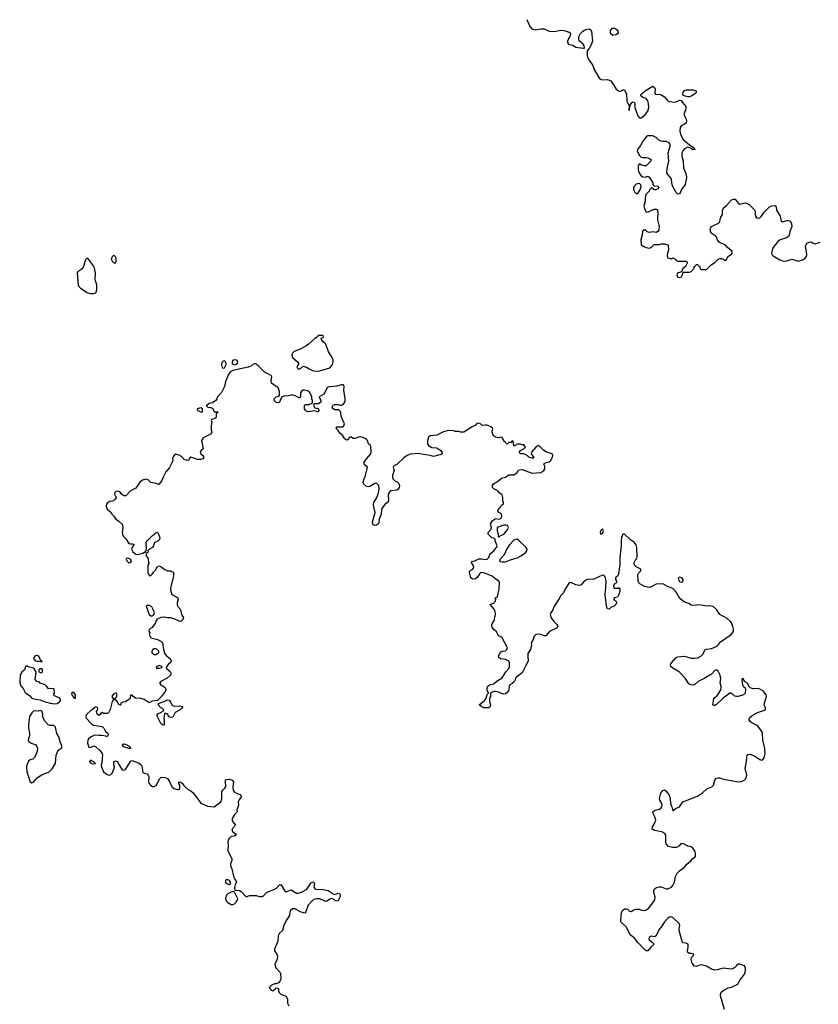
# Model space of a CAD drawing. Header units: inches. Extents: x 2106670 to 2322961, y 36024 to 224899.
# Tile 227 of 256: x 2284324 to 2293868, y 139630 to 151401. Entities that reach past the tile are written whole.
import ezdxf

# ---------------------------------------------------------------- set-up
doc = ezdxf.new("R2010")
doc.units = ezdxf.units.IN
doc.header["$MEASUREMENT"] = 0
for name, color, linetype in [('C2183', 7, 'Continuous'), ('C2184', 7, 'Continuous'), ('C2193', 7, 'Continuous'), ('C2194', 7, 'Continuous'), ('C2195', 7, 'Continuous')]:
    doc.layers.add(name, color=color, linetype=linetype)

msp = doc.modelspace()

# ---------------------------------------------------------------- linework, layer by layer
at = {"layer": 'C2183', "color": 5, "elevation": 20}
msp.add_lwpolyline([(2287439, 140000), (2287445, 139930), (2287438, 139910), (2287415, 139885), (2287390, 139875), (2287370, 139874), (2287330, 139855), (2287305, 139830), (2287330, 139798), (2287350, 139791), (2287380, 139820), (2287390, 139825), (2287410, 139822), (2287416, 139810), (2287416, 139790), (2287426, 139770), (2287438, 139758), (2287450, 139748), (2287507, 139727), (2287525, 139690), (2287525, 139645), (2287542, 139610)], dxfattribs=at)
at = {"layer": 'C2184', "color": 5, "elevation": 20}
for points in [[(2285450, 148586), (2285430, 148566), (2285422, 148550), (2285422, 148530), (2285430, 148514), (2285450, 148494), (2285470, 148494), (2285478, 148510), (2285478, 148550), (2285470, 148566)], [(2285130, 148548), (2285110, 148528), (2285077, 148430), (2285056, 148410), (2285019, 148390), (2285011, 148370), (2285023, 148230), (2285030, 148210), (2285051, 148190), (2285130, 148139), (2285170, 148126), (2285210, 148126), (2285230, 148134), (2285238, 148142), (2285247, 148170), (2285244, 148230), (2285226, 148290), (2285229, 148371), (2285217, 148430), (2285203, 148463), (2285150, 148535)], [(2287950, 147626), (2287890, 147626), (2287882, 147610), (2287850, 147589), (2287777, 147523), (2287742, 147498), (2287677, 147463), (2287605, 147435), (2287581, 147410), (2287575, 147390), (2287583, 147363), (2287642, 147310), (2287658, 147290), (2287636, 147250), (2287648, 147228), (2287674, 147226), (2287710, 147258), (2287750, 147247), (2287785, 147225), (2287830, 147204), (2287870, 147197), (2287910, 147202), (2288030, 147240), (2288058, 147270), (2288070, 147310), (2288069, 147330), (2288054, 147370), (2288014, 147430), (2287981, 147521), (2287970, 147535), (2287949, 147550), (2287935, 147570), (2287928, 147592), (2287950, 147602), (2287955, 147610)], [(2286770, 147323), (2286746, 147314), (2286736, 147290), (2286736, 147276), (2286742, 147242), (2286750, 147234), (2286770, 147239), (2286786, 147270), (2286790, 147290), (2286783, 147310)], [(2286890, 147336), (2286877, 147330), (2286864, 147310), (2286865, 147290), (2286870, 147281), (2286890, 147276), (2286910, 147282), (2286925, 147295), (2286929, 147310), (2286917, 147330)], [(2286490, 146759), (2286445, 146750), (2286447, 146727), (2286490, 146711), (2286507, 146713), (2286508, 146750)], [(2285610, 144964), (2285601, 144959), (2285596, 144950), (2285605, 144930), (2285630, 144908), (2285650, 144911), (2285659, 144930), (2285649, 144950), (2285630, 144961)], [(2285876, 144396), (2285844, 144396), (2285834, 144390), (2285872, 144290), (2285890, 144272), (2285910, 144272), (2285928, 144290), (2285934, 144310), (2285916, 144356), (2285902, 144382)], [(2285950, 143878), (2285930, 143878), (2285910, 143866), (2285902, 143850), (2285905, 143830), (2285910, 143826), (2285930, 143812), (2285950, 143812), (2285970, 143822), (2285986, 143830), (2285986, 143850), (2285966, 143870)], [(2284530, 143798), (2284510, 143794), (2284487, 143770), (2284496, 143750), (2284510, 143736), (2284530, 143731), (2284552, 143732), (2284590, 143722), (2284594, 143730), (2284576, 143736), (2284552, 143792)], [(2284410, 143675), (2284392, 143668), (2284382, 143630), (2284350, 143599), (2284331, 143570), (2284324, 143490), (2284324, 143470), (2284337, 143437), (2284367, 143407), (2284390, 143358), (2284410, 143341), (2284443, 143323), (2284471, 143290), (2284490, 143280), (2284570, 143269), (2284630, 143244), (2284689, 143229), (2284738, 143222), (2284770, 143227), (2284804, 143250), (2284814, 143270), (2284804, 143290), (2284739, 143319), (2284729, 143330), (2284739, 143350), (2284739, 143361), (2284737, 143390), (2284730, 143402), (2284710, 143405), (2284670, 143401), (2284649, 143430), (2284630, 143447), (2284569, 143470), (2284560, 143480), (2284528, 143490), (2284509, 143511), (2284520, 143600), (2284494, 143650), (2284425, 143665)], [(2284570, 143641), (2284551, 143630), (2284551, 143610), (2284561, 143601), (2284590, 143591), (2284598, 143610), (2284596, 143630), (2284590, 143639)], [(2285990, 143682), (2285962, 143670), (2285954, 143650), (2285990, 143647), (2286022, 143658), (2286026, 143670)], [(2284970, 143359), (2284950, 143359), (2284944, 143350), (2284950, 143321), (2284970, 143296), (2284990, 143286), (2284989, 143330)], [(2285470, 143348), (2285450, 143342), (2285427, 143313), (2285430, 143302), (2285450, 143274), (2285462, 143278), (2285466, 143290), (2285486, 143310), (2285486, 143346)], [(2286170, 143193), (2286230, 143196), (2286272, 143190), (2286261, 143170), (2286241, 143150), (2286181, 143119), (2286158, 143070), (2286150, 143062), (2286130, 143058), (2286110, 143068), (2286090, 143098), (2286070, 143108), (2286054, 143106), (2286052, 143070), (2286045, 143050), (2286051, 143030), (2286050, 142968), (2286029, 142969), (2286010, 142988), (2285967, 143073), (2285966, 143090), (2285976, 143104), (2286019, 143121), (2286030, 143134), (2286042, 143138), (2286046, 143150), (2286028, 143168), (2286010, 143175), (2285979, 143210), (2285989, 143231), (2286049, 143250), (2286090, 143271), (2286110, 143265), (2286130, 143238), (2286141, 143210), (2286150, 143202)], [(2284570, 143142), (2284550, 143134), (2284510, 143139), (2284490, 143135), (2284470, 143113), (2284443, 143070), (2284430, 142970), (2284430, 142930), (2284443, 142870), (2284440, 142840), (2284425, 142790), (2284430, 142772), (2284454, 142754), (2284515, 142730), (2284530, 142711), (2284537, 142690), (2284532, 142650), (2284501, 142579), (2284481, 142559), (2284450, 142551), (2284430, 142535), (2284408, 142490), (2284405, 142470), (2284409, 142410), (2284448, 142288), (2284470, 142279), (2284490, 142287), (2284528, 142332), (2284550, 142348), (2284590, 142373), (2284676, 142410), (2284710, 142439), (2284752, 142510), (2284761, 142610), (2284774, 142646), (2284790, 142672), (2284827, 142693), (2284828, 142710), (2284822, 142730), (2284806, 142766), (2284790, 142828), (2284769, 142869), (2284750, 142942), (2284730, 142962), (2284690, 142962), (2284666, 142970), (2284628, 143010), (2284598, 143070), (2284602, 143090), (2284593, 143130)], [(2285650, 142688), (2285630, 142689), (2285570, 142709), (2285549, 142731), (2285570, 142742), (2285590, 142741), (2285642, 142710)], [(2285170, 142549), (2285161, 142539), (2285159, 142530), (2285178, 142518), (2285183, 142510), (2285210, 142505), (2285228, 142510), (2285209, 142530)], [(2286810, 141118), (2286790, 141118), (2286782, 141110), (2286785, 141090), (2286808, 141068), (2286830, 141061), (2286842, 141070), (2286842, 141090), (2286830, 141108)], [(2286877, 140977), (2286850, 140970), (2286810, 140949), (2286790, 140930), (2286783, 140890), (2286790, 140867), (2286810, 140845), (2286850, 140824), (2286870, 140823), (2286890, 140831), (2286909, 140850), (2286924, 140870), (2286930, 140890), (2286890, 140969)]]:
    msp.add_lwpolyline(points, close=True, dxfattribs=at)
for points in [[(2290000, 146416), (2289986, 146426), (2289969, 146470), (2289969, 146491), (2289978, 146510), (2289976, 146516), (2289958, 146530), (2289930, 146546), (2289908, 146552), (2289890, 146555), (2289850, 146549), (2289830, 146569), (2289810, 146576), (2289786, 146574), (2289770, 146555), (2289730, 146535), (2289630, 146469), (2289590, 146468), (2289570, 146478), (2289530, 146478), (2289507, 146487), (2289448, 146488), (2289390, 146474), (2289308, 146432), (2289230, 146426), (2289210, 146409), (2289196, 146370), (2289199, 146330), (2289210, 146311), (2289250, 146288), (2289310, 146284), (2289355, 146250), (2289367, 146230), (2289371, 146209), (2289350, 146197), (2289330, 146196), (2289270, 146179), (2289230, 146190), (2289125, 146205), (2289090, 146216), (2288990, 146205), (2288956, 146190), (2288916, 146164), (2288830, 146084), (2288802, 146070), (2288790, 146058), (2288786, 146050), (2288798, 146010), (2288781, 145950), (2288778, 145930), (2288783, 145910), (2288804, 145890), (2288834, 145874), (2288854, 145854), (2288861, 145830), (2288858, 145810), (2288848, 145790), (2288830, 145777), (2288761, 145770), (2288750, 145766), (2288738, 145750), (2288728, 145728), (2288731, 145649), (2288718, 145630), (2288690, 145610), (2288658, 145570), (2288649, 145550), (2288644, 145490), (2288618, 145430), (2288615, 145390), (2288610, 145373), (2288590, 145358), (2288570, 145353), (2288550, 145363), (2288542, 145390), (2288543, 145410), (2288571, 145510), (2288556, 145576), (2288554, 145610), (2288557, 145630), (2288591, 145690), (2288610, 145744), (2288619, 145790), (2288614, 145830), (2288605, 145845), (2288590, 145858), (2288570, 145857), (2288510, 145821), (2288490, 145817), (2288470, 145821), (2288433, 145850), (2288430, 145870), (2288440, 145910), (2288456, 145950), (2288482, 146050), (2288455, 146070), (2288439, 146090), (2288441, 146110), (2288467, 146150), (2288521, 146210), (2288524, 146230), (2288520, 146300), (2288513, 146313), (2288493, 146330), (2288482, 146370), (2288470, 146385), (2288430, 146406), (2288390, 146412), (2288330, 146394), (2288310, 146395), (2288290, 146408), (2288270, 146408), (2288242, 146378), (2288230, 146375), (2288220, 146380), (2288210, 146388), (2288179, 146439), (2288150, 146458), (2288129, 146490), (2288109, 146510), (2288110, 146532), (2288188, 146532), (2288196, 146544), (2288204, 146570), (2288169, 146650), (2288158, 146718), (2288136, 146736), (2288090, 146738), (2288070, 146748), (2288058, 146770), (2288069, 146791), (2288090, 146802), (2288130, 146802), (2288153, 146793), (2288170, 146792), (2288190, 146802), (2288209, 146830), (2288215, 146850), (2288215, 146870), (2288198, 146970), (2288203, 147010), (2288199, 147030), (2288190, 147036), (2288170, 147035), (2288110, 147020), (2288027, 147013), (2288011, 147009), (2287999, 147001), (2287957, 146923), (2287902, 146890), (2287922, 146850), (2287922, 146830), (2287894, 146810), (2287853, 146807), (2287838, 146802), (2287834, 146790), (2287850, 146762), (2287891, 146751), (2287899, 146730), (2287891, 146710), (2287850, 146724), (2287770, 146714), (2287745, 146725), (2287735, 146735), (2287729, 146750), (2287729, 146791), (2287741, 146799), (2287778, 146802), (2287822, 146818), (2287822, 146850), (2287815, 146870), (2287815, 146890), (2287794, 146934), (2287786, 146946), (2287764, 146964), (2287727, 146973), (2287707, 146973), (2287695, 146965), (2287681, 146939), (2287679, 146901), (2287670, 146878), (2287610, 146909), (2287590, 146912), (2287568, 146912), (2287538, 146902), (2287482, 146898), (2287451, 146889), (2287430, 146829), (2287410, 146822), (2287390, 146824), (2287364, 146850), (2287364, 146870), (2287387, 146893), (2287419, 146901), (2287429, 146910), (2287429, 146950), (2287416, 146996), (2287408, 147008), (2287390, 147015), (2287335, 147055), (2287328, 147070), (2287328, 147088), (2287338, 147130), (2287328, 147148), (2287250, 147186), (2287186, 147250), (2287182, 147262), (2287170, 147266), (2287150, 147286), (2287130, 147286), (2287110, 147278), (2287090, 147258), (2287070, 147255), (2287054, 147246), (2286870, 147205), (2286836, 147184), (2286821, 147159), (2286784, 147076), (2286770, 147015), (2286735, 146945), (2286686, 146890), (2286681, 146870), (2286666, 146850), (2286630, 146822), (2286590, 146814), (2286566, 146794), (2286554, 146790), (2286574, 146770), (2286610, 146765), (2286631, 146751), (2286650, 146714), (2286690, 146714), (2286694, 146710), (2286678, 146702), (2286673, 146687), (2286670, 146646), (2286650, 146628), (2286618, 146622), (2286614, 146610), (2286622, 146590), (2286611, 146550), (2286613, 146493), (2286622, 146470), (2286614, 146450), (2286518, 146402), (2286498, 146370), (2286516, 146270), (2286491, 146249), (2286479, 146230), (2286487, 146210), (2286511, 146190), (2286526, 146170), (2286511, 146150), (2286490, 146141), (2286450, 146142), (2286370, 146169), (2286358, 146162), (2286345, 146135), (2286330, 146129), (2286290, 146143), (2286258, 146178), (2286230, 146195), (2286190, 146205), (2286171, 146190), (2286156, 146170), (2286151, 146150), (2286155, 146130), (2286146, 146110), (2286113, 146047), (2286070, 145995), (2286037, 145930), (2286023, 145890), (2285990, 145846), (2285970, 145846), (2285956, 145856), (2285890, 145868), (2285858, 145898), (2285830, 145908), (2285790, 145895), (2285761, 145870), (2285710, 145799), (2285650, 145768), (2285594, 145710), (2285568, 145710), (2285546, 145726), (2285529, 145750), (2285510, 145761), (2285490, 145765), (2285470, 145757), (2285462, 145750), (2285456, 145730), (2285476, 145690), (2285466, 145670), (2285450, 145652), (2285430, 145644), (2285401, 145640), (2285370, 145621), (2285363, 145610), (2285358, 145590), (2285360, 145570), (2285370, 145551), (2285416, 145510), (2285425, 145490), (2285450, 145465), (2285471, 145430), (2285510, 145405), (2285548, 145370), (2285555, 145335), (2285548, 145268), (2285551, 145250), (2285564, 145224), (2285593, 145193), (2285630, 145139), (2285650, 145133), (2285674, 145134), (2285691, 145130), (2285667, 145090), (2285662, 145070), (2285678, 145038), (2285710, 145010), (2285732, 145008), (2285797, 145023), (2285813, 145033), (2285827, 145033), (2285827, 145047), (2285838, 145062), (2285835, 145150), (2285849, 145170), (2285910, 145236), (2285950, 145265), (2285970, 145274), (2285974, 145270), (2285998, 145210), (2285995, 145185), (2285975, 145165), (2285932, 145148), (2285922, 145110), (2285912, 145090), (2285874, 145070), (2285854, 145050), (2285854, 145030), (2285838, 145022), (2285834, 145010), (2285834, 144990), (2285860, 144960), (2285862, 144902), (2285872, 144890), (2285858, 144882), (2285854, 144870), (2285854, 144790), (2285870, 144754), (2285890, 144754), (2285910, 144774), (2285923, 144797), (2285950, 144822), (2285963, 144857), (2285990, 144872), (2286010, 144865), (2286051, 144831), (2286090, 144812), (2286131, 144811), (2286157, 144797), (2286162, 144790), (2286161, 144750), (2286125, 144610), (2286126, 144586), (2286142, 144530), (2286212, 144490), (2286218, 144470), (2286205, 144435), (2286205, 144410), (2286211, 144390), (2286245, 144350), (2286258, 144290), (2286282, 144250), (2286274, 144230), (2286250, 144208), (2286230, 144209), (2286170, 144238), (2286128, 144248), (2286090, 144249), (2286050, 144259), (2286010, 144254), (2285968, 144232), (2285951, 144210), (2285946, 144190), (2285915, 144145), (2285906, 144134), (2285890, 144128), (2285870, 144106), (2285866, 144090), (2285878, 144070), (2285872, 144050), (2285892, 144012), (2285972, 143992), (2286010, 143972), (2286031, 143951), (2286042, 143870), (2286051, 143851), (2286051, 143830), (2286077, 143797), (2286122, 143762), (2286135, 143735), (2286130, 143718), (2286098, 143690), (2286082, 143670), (2286074, 143650), (2286122, 143610), (2286132, 143592), (2286132, 143570), (2286085, 143530), (2286012, 143490), (2285994, 143470), (2286012, 143450), (2286050, 143426), (2286066, 143410), (2286071, 143390), (2286061, 143370), (2286014, 143306), (2285970, 143261), (2285908, 143252), (2285870, 143235), (2285810, 143273), (2285770, 143286), (2285709, 143289), (2285675, 143315), (2285670, 143326), (2285650, 143326), (2285646, 143294), (2285639, 143281), (2285590, 143245), (2285558, 143242), (2285534, 143230), (2285534, 143210), (2285530, 143206), (2285510, 143209), (2285498, 143238), (2285480, 143260), (2285470, 143268), (2285450, 143269), (2285438, 143262), (2285431, 143250), (2285406, 143154), (2285384, 143116), (2285370, 143106), (2285330, 143106), (2285310, 143118), (2285294, 143110), (2285282, 143090), (2285270, 143084), (2285250, 143098), (2285242, 143130), (2285254, 143146), (2285259, 143170), (2285250, 143179), (2285230, 143184), (2285221, 143179), (2285192, 143150), (2285176, 143144), (2285124, 143096), (2285115, 143070), (2285118, 143050), (2285181, 142981), (2285207, 142967), (2285311, 142951), (2285330, 142932), (2285351, 142890), (2285376, 142870), (2285382, 142850), (2285371, 142829), (2285355, 142835), (2285310, 142842), (2285270, 142842), (2285230, 142849), (2285210, 142844), (2285170, 142824), (2285150, 142809), (2285139, 142790), (2285136, 142750), (2285150, 142702), (2285170, 142698), (2285210, 142718), (2285230, 142712), (2285282, 142662), (2285308, 142628), (2285315, 142610), (2285308, 142572), (2285306, 142514), (2285298, 142490), (2285303, 142470), (2285324, 142410), (2285370, 142375), (2285390, 142367), (2285410, 142371), (2285430, 142391), (2285454, 142450), (2285455, 142470), (2285449, 142491), (2285450, 142532), (2285470, 142542), (2285491, 142531), (2285511, 142490), (2285550, 142431), (2285570, 142427), (2285590, 142436), (2285650, 142534), (2285658, 142542), (2285670, 142545), (2285750, 142512), (2285774, 142494), (2285788, 142468), (2285791, 142411), (2285798, 142398), (2285810, 142391), (2285846, 142386), (2285861, 142370), (2285867, 142350), (2285864, 142290), (2285871, 142270), (2285890, 142244), (2285910, 142235), (2285930, 142235), (2285954, 142245), (2285963, 142257), (2285993, 142327), (2286010, 142341), (2286030, 142347), (2286063, 142343), (2286091, 142331), (2286115, 142295), (2286144, 142230), (2286170, 142211), (2286210, 142197), (2286230, 142198), (2286237, 142210), (2286237, 142250), (2286225, 142270), (2286226, 142290), (2286250, 142285), (2286270, 142271), (2286286, 142246), (2286324, 142204), (2286370, 142180), (2286397, 142157), (2286490, 142033), (2286570, 141997), (2286650, 141991), (2286726, 142050), (2286739, 142090), (2286738, 142170), (2286750, 142190), (2286773, 142210), (2286787, 142230), (2286789, 142250), (2286783, 142277), (2286782, 142310), (2286790, 142316), (2286830, 142321), (2286865, 142310), (2286879, 142290), (2286871, 142230), (2286877, 142190), (2286886, 142170), (2286930, 142146), (2286957, 142137), (2286965, 142130), (2286971, 142110), (2286950, 142082), (2286936, 142050), (2286937, 142010), (2286918, 141950), (2286921, 141930), (2286888, 141892), (2286864, 141850), (2286864, 141830), (2286870, 141811), (2286902, 141770), (2286866, 141730), (2286858, 141710), (2286871, 141690), (2286898, 141670), (2286911, 141650), (2286890, 141641), (2286850, 141634), (2286827, 141610), (2286815, 141590), (2286811, 141570), (2286817, 141530), (2286813, 141470), (2286858, 141370), (2286858, 141350), (2286843, 141310), (2286842, 141290), (2286858, 141250), (2286880, 141160), (2286892, 141130), (2286908, 141110), (2286913, 141090), (2286898, 141062), (2286890, 141030), (2286895, 140995), (2286950, 140989), (2286970, 140979), (2287030, 140915), (2287070, 140931), (2287151, 140931), (2287190, 140919), (2287223, 140917), (2287242, 140930), (2287273, 140967), (2287390, 141016), (2287430, 141056), (2287450, 141056), (2287488, 140990), (2287510, 140976), (2287570, 140997), (2287630, 140960), (2287650, 140958), (2287690, 140969), (2287750, 141004), (2287772, 141028), (2287802, 141078), (2287810, 141086), (2287830, 141092), (2287843, 141083), (2287846, 141070), (2287838, 141030), (2287850, 141009), (2287870, 141004), (2287930, 141008), (2288009, 140989), (2288070, 140950), (2288090, 140944), (2288130, 140960), (2288150, 140951), (2288154, 140930), (2288148, 140910), (2288128, 140872), (2288110, 140864), (2288090, 140872), (2288070, 140887), (2288053, 140893), (2288030, 140887), (2287990, 140860), (2287970, 140864), (2287910, 140890), (2287870, 140891), (2287850, 140885), (2287824, 140870), (2287770, 140813), (2287744, 140736), (2287730, 140718), (2287689, 140730), (2287611, 140771), (2287590, 140769), (2287561, 140750), (2287551, 140730), (2287547, 140690), (2287508, 140632), (2287481, 140570), (2287465, 140510), (2287430, 140479), (2287411, 140450), (2287410, 140386), (2287371, 140290), (2287371, 140270), (2287396, 140230), (2287403, 140210), (2287399, 140170), (2287373, 140110), (2287376, 140090), (2287385, 140065), (2287438, 140010), (2287439, 140000)], [(2290000, 145788), (2289990, 145793), (2289975, 145810), (2289975, 145830), (2289987, 145853), (2290000, 145860)], [(2290000, 145196), (2289998, 145198), (2289966, 145206), (2289922, 145250), (2289922, 145270), (2289957, 145310), (2289963, 145330), (2289950, 145370), (2289958, 145390), (2289970, 145404), (2290000, 145428)], [(2290000, 144726), (2289970, 144748), (2289890, 144780), (2289850, 144790), (2289832, 144788), (2289821, 144779), (2289790, 144732), (2289770, 144716), (2289734, 144714), (2289717, 144730), (2289701, 144790), (2289702, 144810), (2289739, 144830), (2289752, 144850), (2289749, 144870), (2289724, 144910), (2289730, 144922), (2289770, 144935), (2289810, 144955), (2289844, 144956), (2289890, 144948), (2289910, 144951), (2289929, 144970), (2289942, 145010), (2289990, 145051), (2290000, 145062)], [(2290000, 144344), (2289995, 144355), (2289948, 144410), (2289995, 144430), (2290000, 144437)], [(2290000, 144103), (2289974, 144130), (2289967, 144150), (2289966, 144170), (2289992, 144210), (2289998, 144230), (2290000, 144238)], [(2290000, 143368), (2289992, 143368), (2289963, 143357), (2289951, 143349), (2289951, 143311), (2289943, 143297), (2289939, 143270), (2289938, 143250), (2289949, 143210), (2289946, 143190), (2289930, 143175), (2289890, 143173), (2289870, 143175), (2289841, 143190), (2289813, 143210), (2289879, 143261), (2289898, 143290), (2289910, 143332), (2289928, 143350), (2289910, 143386), (2289910, 143410), (2289916, 143430), (2289939, 143450), (2289990, 143461), (2290000, 143470)]]:
    msp.add_lwpolyline(points, dxfattribs=at)
at = {"layer": 'C2193', "color": 5, "elevation": 20}
msp.add_lwpolyline([(2292746, 139566), (2292701, 139730), (2292700, 139750), (2292707, 139773), (2292740, 139800), (2292790, 139827), (2292830, 139836), (2292908, 139870), (2292928, 139910), (2292985, 139990), (2292988, 140000)], dxfattribs=at)
at = {"layer": 'C2194', "color": 5, "elevation": 20}
for points in [[(2291809, 150000), (2291770, 149950), (2291743, 149897), (2291709, 149850), (2291704, 149830), (2291730, 149779), (2291750, 149759), (2291770, 149754), (2291810, 149755), (2291830, 149750), (2291871, 149730), (2291867, 149710), (2291810, 149654), (2291790, 149654), (2291746, 149666), (2291730, 149676), (2291724, 149670), (2291717, 149650), (2291716, 149610), (2291718, 149590), (2291730, 149561), (2291750, 149536), (2291770, 149522), (2291800, 149520), (2291832, 149532), (2291850, 149514), (2291891, 149450), (2291892, 149432), (2291898, 149418), (2291913, 149413), (2291954, 149410), (2291962, 149390), (2291950, 149378), (2291928, 149368), (2291908, 149368), (2291890, 149386), (2291870, 149386), (2291850, 149366), (2291845, 149350), (2291806, 149310), (2291799, 149270), (2291799, 149230), (2291783, 149170), (2291795, 149130), (2291810, 149104), (2291830, 149099), (2291875, 149125), (2291910, 149135), (2291930, 149136), (2291946, 149126), (2291951, 149091), (2291946, 149010), (2291965, 148930), (2291962, 148890), (2291951, 148869), (2291930, 148858), (2291890, 148864), (2291850, 148855), (2291824, 148864), (2291810, 148878), (2291790, 148888), (2291770, 148878), (2291765, 148870), (2291762, 148830), (2291745, 148770), (2291752, 148710), (2291782, 148690), (2291810, 148679), (2291849, 148671), (2291888, 148690), (2291896, 148704), (2291910, 148712), (2291970, 148712), (2291990, 148722), (2292030, 148722), (2292053, 148713), (2292074, 148710), (2292078, 148650), (2292065, 148610), (2292063, 148577), (2292070, 148552), (2292110, 148541), (2292130, 148554), (2292157, 148537), (2292170, 148522), (2292190, 148512), (2292287, 148513), (2292294, 148510), (2292300, 148500), (2292302, 148490), (2292282, 148450), (2292250, 148426), (2292233, 148387), (2292186, 148370), (2292177, 148350), (2292186, 148325), (2292210, 148319), (2292234, 148326), (2292245, 148350), (2292247, 148373), (2292258, 148382), (2292330, 148382), (2292350, 148392), (2292386, 148430), (2292386, 148450), (2292402, 148458), (2292410, 148474), (2292430, 148474), (2292438, 148458), (2292454, 148450), (2292458, 148418), (2292470, 148414), (2292530, 148414), (2292588, 148470), (2292630, 148496), (2292670, 148539), (2292690, 148547), (2292710, 148546), (2292736, 148536), (2292750, 148522), (2292770, 148534), (2292788, 148570), (2292830, 148598), (2292839, 148610), (2292839, 148630), (2292780, 148680), (2292753, 148710), (2292694, 148734), (2292683, 148743), (2292664, 148770), (2292649, 148809), (2292589, 148850), (2292574, 148890), (2292583, 148917), (2292593, 148927), (2292675, 148970), (2292690, 148985), (2292701, 149030), (2292724, 149070), (2292723, 149117), (2292733, 149150), (2292770, 149179), (2292830, 149247), (2292855, 149255), (2292874, 149254), (2292910, 149206), (2292930, 149195), (2292990, 149210), (2293010, 149208), (2293041, 149190), (2293106, 149126), (2293114, 149110), (2293114, 149070), (2293119, 149050), (2293130, 149031), (2293147, 149027), (2293170, 149031), (2293190, 149051), (2293220, 149100), (2293281, 149159), (2293310, 149175), (2293350, 149181), (2293366, 149166), (2293370, 149122), (2293411, 149051), (2293426, 148990), (2293450, 148988), (2293490, 149002), (2293510, 149002), (2293533, 148993), (2293546, 148966), (2293551, 148930), (2293526, 148870), (2293523, 148837), (2293511, 148810), (2293488, 148792), (2293411, 148770), (2293385, 148750), (2293330, 148679), (2293311, 148630), (2293310, 148605), (2293317, 148590), (2293330, 148579), (2293410, 148528), (2293450, 148513), (2293490, 148519), (2293550, 148537), (2293630, 148514), (2293679, 148530), (2293712, 148550), (2293727, 148570), (2293731, 148590), (2293727, 148630), (2293713, 148690), (2293717, 148703), (2293732, 148728), (2293770, 148747), (2293790, 148743), (2293808, 148728), (2293830, 148721), (2293890, 148743)], [(2292235, 150000), (2292250, 149971), (2292330, 149905), (2292385, 149870), (2292391, 149850), (2292370, 149845), (2292343, 149863), (2292310, 149877), (2292270, 149858), (2292248, 149832), (2292237, 149810), (2292235, 149770), (2292252, 149710), (2292256, 149630), (2292289, 149550), (2292292, 149510), (2292278, 149430), (2292231, 149370), (2292219, 149330), (2292210, 149319), (2292190, 149314), (2292170, 149335), (2292123, 149423), (2292115, 149490), (2292110, 149502), (2292069, 149550), (2292059, 149570), (2292060, 149620), (2292083, 149710), (2292073, 149810), (2292096, 149890), (2292098, 149910), (2292087, 149930), (2292050, 149943), (2292010, 149943), (2291989, 149949), (2291962, 149962), (2291930, 149993), (2291914, 150000)], [(2290000, 145860), (2290030, 145876), (2290082, 145918), (2290130, 145931), (2290170, 145961), (2290230, 145958), (2290270, 145987), (2290286, 146014), (2290299, 146021), (2290330, 146022), (2290450, 145980), (2290553, 145987), (2290588, 146010), (2290598, 146030), (2290598, 146058), (2290589, 146091), (2290614, 146106), (2290650, 146115), (2290670, 146131), (2290677, 146143), (2290692, 146170), (2290696, 146190), (2290689, 146209), (2290610, 146234), (2290579, 146259), (2290530, 146309), (2290510, 146304), (2290491, 146290), (2290441, 146230), (2290438, 146210), (2290442, 146202), (2290460, 146180), (2290474, 146170), (2290460, 146160), (2290450, 146158), (2290410, 146169), (2290389, 146189), (2290350, 146209), (2290306, 146210), (2290298, 146230), (2290309, 146251), (2290350, 146272), (2290368, 146290), (2290350, 146318), (2290330, 146318), (2290310, 146328), (2290273, 146327), (2290258, 146322), (2290250, 146308), (2290230, 146308), (2290222, 146362), (2290210, 146366), (2290193, 146347), (2290170, 146346), (2290150, 146326), (2290116, 146356), (2290090, 146406), (2290070, 146408), (2290050, 146402), (2290010, 146409), (2290000, 146416)], [(2290000, 145428), (2290010, 145436), (2290052, 145428), (2290070, 145436), (2290081, 145450), (2290085, 145470), (2290082, 145490), (2290070, 145502), (2290046, 145510), (2290038, 145530), (2290056, 145564), (2290070, 145574), (2290083, 145597), (2290106, 145610), (2290106, 145630), (2290098, 145650), (2290099, 145690), (2290090, 145722), (2290061, 145741), (2290037, 145770), (2290000, 145788)], [(2292988, 140000), (2292997, 140030), (2292998, 140070), (2292986, 140090), (2292930, 140109), (2292910, 140109), (2292890, 140095), (2292882, 140078), (2292847, 140053), (2292830, 140049), (2292730, 140061), (2292659, 140041), (2292630, 140038), (2292590, 140050), (2292530, 140085), (2292470, 140100), (2292450, 140097), (2292410, 140081), (2292390, 140085), (2292360, 140120), (2292350, 140170), (2292352, 140190), (2292373, 140210), (2292379, 140230), (2292350, 140236), (2292330, 140236), (2292307, 140247), (2292303, 140270), (2292314, 140314), (2292312, 140350), (2292290, 140360), (2292250, 140364), (2292240, 140380), (2292206, 140510), (2292206, 140534), (2292215, 140570), (2292209, 140590), (2292130, 140666), (2292110, 140676), (2292090, 140672), (2292070, 140658), (2292030, 140616), (2291998, 140562), (2291962, 140518), (2291930, 140447), (2291910, 140438), (2291870, 140444), (2291846, 140430), (2291844, 140410), (2291850, 140398), (2291886, 140370), (2291905, 140350), (2291866, 140314), (2291830, 140269), (2291810, 140269), (2291790, 140286), (2291710, 140370), (2291666, 140426), (2291620, 140460), (2291575, 140550), (2291512, 140610), (2291506, 140630), (2291514, 140726), (2291530, 140756), (2291550, 140772), (2291572, 140772), (2291586, 140766), (2291610, 140742), (2291630, 140739), (2291662, 140758), (2291690, 140767), (2291727, 140767), (2291755, 140755), (2291790, 140752), (2291810, 140757), (2291842, 140778), (2291910, 140869), (2291916, 140884), (2291920, 140910), (2291903, 140970), (2291903, 140990), (2291911, 141010), (2291935, 141025), (2291968, 141032), (2291990, 141033), (2292050, 141009), (2292070, 141010), (2292114, 141030), (2292131, 141050), (2292148, 141090), (2292162, 141158), (2292183, 141197), (2292210, 141225), (2292270, 141270), (2292295, 141305), (2292340, 141340), (2292370, 141372), (2292393, 141387), (2292399, 141401), (2292401, 141430), (2292396, 141450), (2292389, 141470), (2292370, 141495), (2292350, 141513), (2292310, 141521), (2292255, 141550), (2292229, 141551), (2292201, 141519), (2292174, 141506), (2292126, 141506), (2292078, 141518), (2292050, 141550), (2292044, 141570), (2292045, 141650), (2292033, 141670), (2291997, 141690), (2291909, 141709), (2291890, 141721), (2291884, 141730), (2291885, 141750), (2291911, 141790), (2291925, 141830), (2291915, 141870), (2291893, 141910), (2291892, 141930), (2291913, 141950), (2291970, 141962), (2291990, 141977), (2291998, 141990), (2292001, 142010), (2291997, 142030), (2291974, 142070), (2291972, 142090), (2291987, 142153), (2292010, 142186), (2292030, 142193), (2292050, 142178), (2292084, 142130), (2292097, 142090), (2292101, 142030), (2292118, 141990), (2292130, 141942), (2292162, 141970), (2292209, 141991), (2292250, 142051), (2292423, 142117), (2292482, 142158), (2292534, 142206), (2292594, 142230), (2292614, 142250), (2292633, 142310), (2292650, 142332), (2292670, 142339), (2292690, 142336), (2292730, 142320), (2292827, 142307), (2292910, 142288), (2292950, 142293), (2292981, 142310), (2293000, 142330), (2293013, 142367), (2293011, 142390), (2292997, 142430), (2292995, 142450), (2293010, 142530), (2293013, 142587), (2293016, 142604), (2293025, 142615), (2293050, 142619), (2293074, 142614), (2293110, 142597), (2293170, 142557), (2293190, 142550), (2293210, 142560), (2293220, 142580), (2293232, 142628), (2293230, 142688), (2293205, 142790), (2293200, 142870), (2293192, 142890), (2293150, 142951), (2293130, 142967), (2293074, 142994), (2293052, 143010), (2293040, 143030), (2293045, 143055), (2293077, 143083), (2293142, 143118), (2293237, 143150), (2293236, 143170), (2293223, 143203), (2293221, 143219), (2293249, 143310), (2293244, 143330), (2293212, 143372), (2293170, 143399), (2293150, 143404), (2293090, 143402), (2293055, 143415), (2293038, 143430), (2293030, 143458), (2293010, 143478), (2292987, 143487), (2292970, 143526), (2292958, 143522), (2292954, 143510), (2292962, 143450), (2292970, 143434), (2292992, 143412), (2292998, 143390), (2292992, 143350), (2292972, 143330), (2292911, 143309), (2292889, 143309), (2292870, 143315), (2292830, 143349), (2292810, 143349), (2292730, 143289), (2292650, 143213), (2292630, 143201), (2292622, 143202), (2292609, 143210), (2292618, 143282), (2292626, 143294), (2292660, 143320), (2292677, 143343), (2292702, 143390), (2292709, 143429), (2292695, 143470), (2292704, 143530), (2292690, 143574), (2292670, 143613), (2292650, 143629), (2292630, 143619), (2292588, 143572), (2292570, 143565), (2292513, 143527), (2292431, 143490), (2292390, 143449), (2292363, 143443), (2292332, 143452), (2292322, 143462), (2292276, 143530), (2292204, 143604), (2292129, 143650), (2292105, 143670), (2292103, 143690), (2292113, 143710), (2292164, 143770), (2292190, 143785), (2292270, 143793), (2292350, 143767), (2292394, 143766), (2292430, 143770), (2292463, 143790), (2292490, 143819), (2292512, 143868), (2292530, 143876), (2292590, 143885), (2292654, 143910), (2292676, 143930), (2292699, 143961), (2292827, 144050), (2292843, 144070), (2292853, 144090), (2292854, 144114), (2292847, 144147), (2292829, 144190), (2292816, 144210), (2292780, 144240), (2292693, 144290), (2292652, 144350), (2292610, 144385), (2292570, 144394), (2292530, 144389), (2292450, 144405), (2292370, 144396), (2292350, 144401), (2292321, 144421), (2292270, 144436), (2292230, 144469), (2292202, 144502), (2292173, 144553), (2292135, 144595), (2292110, 144610), (2292065, 144625), (2292010, 144655), (2291930, 144654), (2291870, 144620), (2291846, 144614), (2291790, 144624), (2291735, 144655), (2291723, 144670), (2291715, 144690), (2291712, 144768), (2291718, 144782), (2291748, 144810), (2291748, 144830), (2291690, 144858), (2291678, 144870), (2291668, 144890), (2291668, 144910), (2291688, 144950), (2291699, 144961), (2291703, 144977), (2291699, 145090), (2291690, 145124), (2291670, 145151), (2291622, 145182), (2291550, 145252), (2291531, 145249), (2291514, 145210), (2291510, 145170), (2291513, 145110), (2291498, 144970), (2291498, 144890), (2291481, 144770), (2291470, 144749), (2291445, 144730), (2291445, 144710), (2291456, 144690), (2291458, 144670), (2291428, 144652), (2291421, 144630), (2291423, 144610), (2291430, 144603), (2291475, 144605), (2291490, 144612), (2291496, 144590), (2291496, 144570), (2291486, 144530), (2291470, 144498), (2291434, 144490), (2291424, 144476), (2291425, 144465), (2291451, 144451), (2291456, 144430), (2291450, 144408), (2291430, 144389), (2291390, 144375), (2291370, 144355), (2291350, 144358), (2291336, 144390), (2291319, 144530), (2291330, 144610), (2291331, 144690), (2291326, 144730), (2291310, 144755), (2291290, 144761), (2291186, 144714), (2291106, 144710), (2291070, 144690), (2291035, 144645), (2291010, 144636), (2290970, 144644), (2290910, 144673), (2290890, 144670), (2290839, 144590), (2290821, 144550), (2290786, 144514), (2290775, 144485), (2290710, 144390), (2290694, 144346), (2290670, 144310), (2290664, 144290), (2290675, 144250), (2290706, 144206), (2290745, 144170), (2290756, 144150), (2290749, 144131), (2290654, 144086), (2290610, 144034), (2290590, 144033), (2290550, 144050), (2290510, 144055), (2290490, 144047), (2290471, 144030), (2290457, 143983), (2290438, 143950), (2290439, 143930), (2290428, 143870), (2290398, 143822), (2290395, 143790), (2290400, 143730), (2290367, 143673), (2290329, 143591), (2290260, 143540), (2290250, 143530), (2290247, 143510), (2290234, 143486), (2290210, 143464), (2290183, 143450), (2290174, 143430), (2290171, 143390), (2290158, 143362), (2290130, 143343), (2290110, 143338), (2290090, 143342), (2290050, 143360), (2290012, 143368), (2290000, 143368)], [(2290000, 145062), (2290024, 145090), (2290029, 145110), (2290008, 145170), (2290006, 145190), (2290000, 145196)], [(2290000, 144437), (2290009, 144450), (2290015, 144470), (2290008, 144490), (2290030, 144498), (2290034, 144506), (2290053, 144593), (2290058, 144670), (2290048, 144690), (2290000, 144726)], [(2290000, 144238), (2290009, 144290), (2290006, 144330), (2290000, 144344)], [(2290000, 143470), (2290030, 143497), (2290088, 143532), (2290135, 143605), (2290170, 143644), (2290178, 143670), (2290177, 143710), (2290170, 143731), (2290130, 143753), (2290070, 143758), (2290050, 143775), (2290046, 143794), (2290070, 143841), (2290090, 143851), (2290130, 143856), (2290144, 143870), (2290152, 143890), (2290090, 144010), (2290070, 144025), (2290051, 144031), (2290042, 144042), (2290021, 144081), (2290000, 144103)]]:
    msp.add_lwpolyline(points, dxfattribs=at)
for points in [[(2291730, 149442), (2291690, 149433), (2291668, 149412), (2291659, 149390), (2291659, 149370), (2291670, 149342), (2291690, 149322), (2291710, 149322), (2291737, 149363), (2291746, 149390), (2291749, 149410), (2291745, 149425)], [(2290130, 145359), (2290110, 145359), (2290032, 145328), (2290031, 145290), (2290041, 145250), (2290042, 145222), (2290050, 145214), (2290066, 145230), (2290110, 145251), (2290150, 145298), (2290164, 145330), (2290152, 145352)], [(2291290, 145312), (2291263, 145290), (2291261, 145270), (2291270, 145252), (2291290, 145258), (2291301, 145290)], [(2290270, 145189), (2290250, 145187), (2290230, 145177), (2290176, 145124), (2290144, 145076), (2290115, 145005), (2290064, 144950), (2290056, 144930), (2290070, 144922), (2290090, 144919), (2290130, 144921), (2290150, 144927), (2290190, 144944), (2290270, 144969), (2290313, 144990), (2290370, 145027), (2290386, 145050), (2290387, 145070), (2290378, 145090), (2290290, 145176)], [(2292210, 144735), (2292194, 144730), (2292196, 144710), (2292210, 144686), (2292230, 144676), (2292250, 144682), (2292253, 144710), (2292235, 144730)]]:
    msp.add_lwpolyline(points, close=True, dxfattribs=at)
at = {"layer": 'C2195', "color": 5, "elevation": 20}
for points in [[(2290384, 151404), (2290419, 151319), (2290449, 151289), (2290490, 151278), (2290550, 151291), (2290590, 151291), (2290650, 151263), (2290710, 151261), (2290790, 151274), (2290831, 151271), (2290892, 151252), (2290902, 151242), (2290905, 151225), (2290896, 151190), (2290871, 151150), (2290871, 151130), (2290882, 151110), (2290930, 151096), (2290970, 151071), (2291058, 151062), (2291070, 151062), (2291074, 151066), (2291069, 151090), (2291056, 151110), (2291012, 151150), (2291006, 151170), (2291005, 151195), (2291026, 151234), (2291050, 151261), (2291067, 151273), (2291090, 151284), (2291130, 151291), (2291143, 151283), (2291154, 151274), (2291159, 151259), (2291168, 151150), (2291156, 151110), (2291130, 151055), (2291105, 151030), (2291106, 150970), (2291110, 150952), (2291123, 150930), (2291174, 150854), (2291190, 150805), (2291219, 150759), (2291244, 150710), (2291261, 150690), (2291290, 150682), (2291350, 150687), (2291390, 150671), (2291430, 150612), (2291451, 150570), (2291487, 150547), (2291510, 150551), (2291530, 150562), (2291550, 150562), (2291574, 150510), (2291579, 150430), (2291590, 150398), (2291606, 150370), (2291604, 150324), (2291610, 150314), (2291615, 150370), (2291638, 150410), (2291650, 150418), (2291670, 150411), (2291677, 150390), (2291675, 150350), (2291712, 150252), (2291730, 150228), (2291750, 150228), (2291790, 150255), (2291830, 150307), (2291842, 150350), (2291840, 150400), (2291830, 150429), (2291810, 150457), (2291770, 150472), (2291750, 150485), (2291747, 150490), (2291752, 150510), (2291810, 150558), (2291890, 150606), (2291910, 150591), (2291920, 150570), (2291915, 150530), (2291919, 150510), (2291930, 150506), (2291970, 150510), (2291999, 150499), (2292030, 150477), (2292071, 150431), (2292090, 150421), (2292150, 150416), (2292170, 150420), (2292210, 150440), (2292230, 150436), (2292244, 150410), (2292283, 150363), (2292286, 150350), (2292284, 150330), (2292262, 150270), (2292267, 150250), (2292290, 150210), (2292292, 150188), (2292288, 150170), (2292280, 150160), (2292270, 150150), (2292230, 150130), (2292218, 150110), (2292215, 150070), (2292220, 150030), (2292235, 150000)], [(2291914, 150000), (2291891, 150011), (2291830, 150013), (2291810, 150001), (2291809, 150000)]]:
    msp.add_lwpolyline(points, dxfattribs=at)
for points in [[(2291413, 151213), (2291389, 151230), (2291383, 151250), (2291385, 151270), (2291410, 151299), (2291430, 151301), (2291450, 151291), (2291471, 151270), (2291475, 151245), (2291467, 151230), (2291450, 151218)], [(2292310, 150477), (2292264, 150490), (2292255, 150495), (2292248, 150508), (2292251, 150530), (2292270, 150553), (2292290, 150562), (2292370, 150562), (2292407, 150550), (2292408, 150530), (2292388, 150510), (2292350, 150488), (2292330, 150479)]]:
    msp.add_lwpolyline(points, close=True, dxfattribs=at)

doc.saveas('drawing.dxf')
